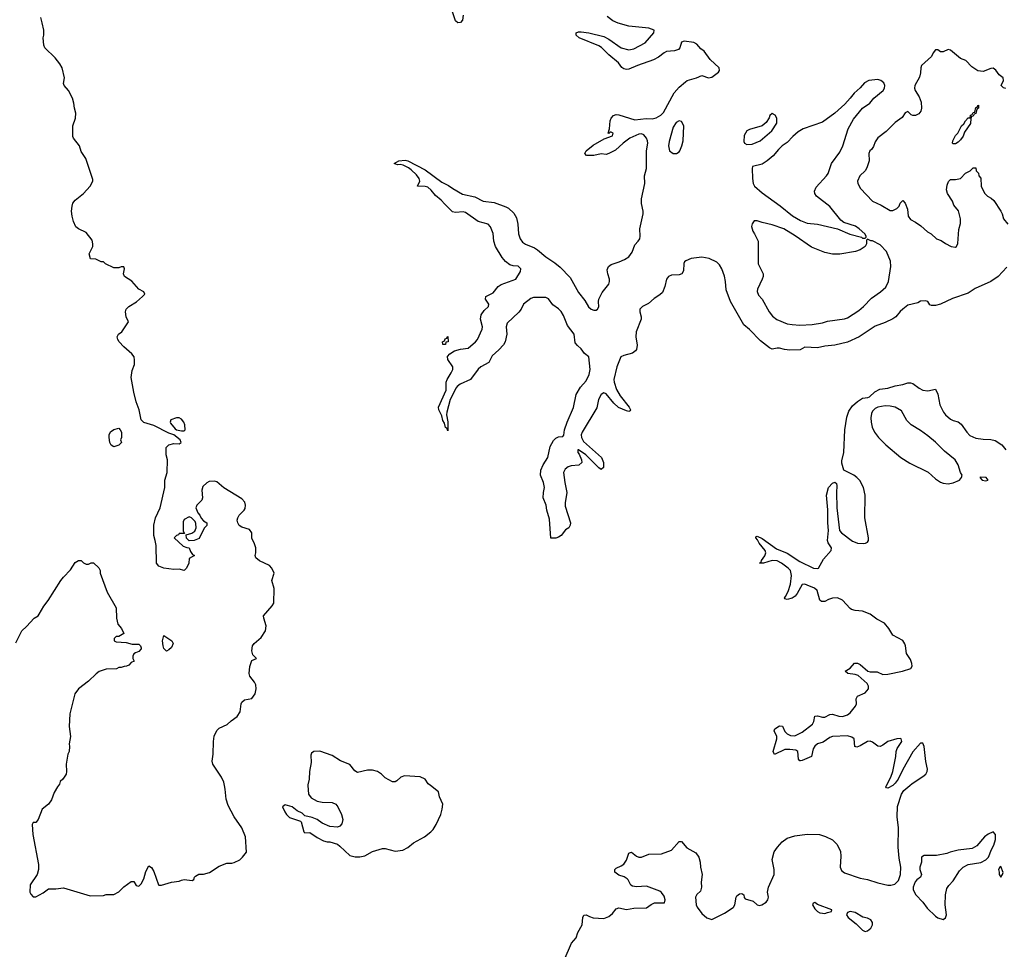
# Model space of a CAD drawing. Header units: inches. Extents: x 2473073 to 2657680, y 705365 to 849016.
# Tile 38 of 151: x 2574322 to 2582158, y 748696 to 756094. Entities that reach past the tile are written whole.
import ezdxf

# ---------------------------------------------------------------- set-up
doc = ezdxf.new("R2010")
doc.units = ezdxf.units.IN
doc.header["$MEASUREMENT"] = 0
for name, color, linetype in [('C5774', 7, 'Continuous'), ('C5775', 7, 'Continuous'), ('C5784', 7, 'Continuous'), ('C5785', 7, 'Continuous')]:
    doc.layers.add(name, color=color, linetype=linetype)

msp = doc.modelspace()

# ---------------------------------------------------------------- linework, layer by layer
at = {"layer": 'C5774', "color": 5}
for points, elevation in [([(2574630, 750000), (2574622, 749990), (2574596.9, 749943.1), (2574574.4, 749885.6), (2574551.3, 749850), (2574502, 749810), (2574470, 749728), (2574450, 749706), (2574430, 749706), (2574422, 749690), (2574426, 749610), (2574470.5, 749370), (2574473, 749330), (2574460.7, 749290), (2574404.7, 749210), (2574402, 749150), (2574410, 749134), (2574430, 749114), (2574450, 749114), (2574510, 749144.7), (2574550, 749178), (2574610, 749178), (2574670, 749184.7), (2574882, 749122), (2574990, 749124.7), (2575010, 749131.3), (2575070, 749132), (2575110, 749152), (2575150, 749192), (2575210, 749234.8), (2575230, 749236), (2575250, 749204.7), (2575270, 749198), (2575290, 749218), (2575310, 749258), (2575325.8, 749314.2), (2575350, 749361), (2575370, 749346.8), (2575390, 749316), (2575427.3, 749210), (2575430, 749206), (2575450, 749206), (2575528.9, 749231.1), (2575590, 749237.3), (2575610, 749247.3), (2575630, 749250.8), (2575695.3, 749244.7), (2575708.4, 749251.6), (2575714, 749270), (2575722, 749278), (2575747.2, 749292.8), (2575786, 749294), (2575832.7, 749307.3), (2575910, 749358), (2575970, 749381), (2576010, 749380.7), (2576030, 749386.8), (2576072.7, 749407.3), (2576095.3, 749430), (2576128, 749470), (2576119, 749590), (2576090, 749662), (2576029.3, 749750), (2575981, 749841), (2575965.1, 749890), (2575957.2, 749970), (2575951, 750000)], 40), ([(2576615.7, 750000), (2576620.7, 749930), (2576640.4, 749900.4), (2576690, 749874), (2576730, 749867.3), (2576810, 749864.9), (2576838.8, 749850), (2576854.8, 749830), (2576882.8, 749770), (2576893.4, 749730), (2576886.4, 749693.6), (2576870, 749675.3), (2576851, 749669), (2576790, 749674), (2576730, 749699.3), (2576690, 749729.2), (2576650, 749745.2), (2576590, 749758), (2576570, 749778), (2576530, 749799), (2576490, 749828.7), (2576434, 749846), (2576414, 749830), (2576431.3, 749790), (2576444.7, 749770), (2576470, 749746), (2576556.9, 749716.9), (2576562, 749710), (2576582, 749630), (2576590, 749622), (2576630, 749626), (2576690, 749586), (2576739.8, 749559.8), (2576770, 749551), (2576790.9, 749550.9), (2576850, 749531.3), (2576870, 749518), (2576950, 749442.8), (2576990.6, 749430.6), (2577030, 749430.6), (2577070, 749439.1), (2577130, 749474), (2577210, 749497.3), (2577230, 749497.3), (2577310, 749478), (2577370, 749485.5), (2577410, 749507.3), (2577455.6, 749544.4), (2577544, 749590), (2577593.2, 749630), (2577612.7, 749650), (2577637.2, 749690), (2577673.2, 749770), (2577684, 749810), (2577688.7, 749850), (2577664, 749910), (2577655.3, 749950), (2577591, 750000)], 40), ([(2578654.7, 748610), (2578714.2, 748745.8), (2578751.5, 748788.5), (2578765.1, 748830), (2578797.4, 748890), (2578804.5, 748950), (2578812.9, 748967.1), (2578830, 748970.5), (2578856.1, 748956.1), (2578887, 748947), (2578970, 748941.3), (2579010, 748957.2), (2579038.6, 748981.4), (2579070, 749018.7), (2579090, 749026), (2579150, 749013.4), (2579210, 749024.4), (2579310, 749024.9), (2579347, 749053), (2579374, 749066), (2579454.5, 749065.5), (2579459.5, 749090), (2579450, 749119), (2579430, 749149.2), (2579417.5, 749157.5), (2579310, 749198), (2579230, 749193.2), (2579198, 749198), (2579186.3, 749206.3), (2579164, 749250), (2579156.6, 749256.6), (2579131.7, 749271.7), (2579090, 749285.1), (2579057.2, 749310), (2579057.2, 749330), (2579070, 749342.8), (2579110, 749359.3), (2579130, 749373), (2579150, 749404.9), (2579170, 749461), (2579175.5, 749464.5), (2579190, 749467.7), (2579230, 749436.4), (2579250, 749428.5), (2579270, 749430.4), (2579330, 749453), (2579430, 749456.3), (2579510, 749484.9), (2579570, 749554.6), (2579590, 749554.3), (2579630, 749503.7), (2579702.5, 749462.5), (2579726.5, 749430), (2579738.7, 749390), (2579739.3, 749350), (2579753.4, 749290), (2579746, 749230), (2579748.9, 749190), (2579740.3, 749159.7), (2579710, 749131.1), (2579701.2, 749110), (2579705.7, 749050), (2579712.2, 749030), (2579750, 748980.7), (2579790, 748947.2), (2579830, 748933), (2579930, 748984.6), (2580000, 749028.5)], 20)]:
    msp.add_lwpolyline(points, dxfattribs=dict(at, elevation=elevation))
at = {"layer": 'C5775', "color": 5}
for points, elevation in [([(2577851.4, 756130), (2577845.7, 756090), (2577830, 756071.5), (2577810, 756069.7), (2577790, 756084.2), (2577764, 756164)], 20), ([(2575951, 750000), (2575945.6, 750025.6), (2575927, 750067), (2575859.3, 750170), (2575853.2, 750193.2), (2575860.9, 750250), (2575863.7, 750350), (2575870, 750392), (2575890, 750438), (2575910, 750454.8), (2575973.8, 750486.2), (2576004.8, 750515.2), (2576051.8, 750548.2), (2576075.5, 750584.5), (2576084, 750650), (2576090, 750662), (2576110, 750682), (2576170, 750691), (2576195.1, 750730), (2576202.7, 750770), (2576200.2, 750800.2), (2576190, 750822), (2576154, 750870), (2576149.3, 750890), (2576154.8, 750945.2), (2576170, 750994), (2576206, 751010), (2576178, 751038), (2576169.3, 751070), (2576174, 751110), (2576188, 751130), (2576242.9, 751177.1), (2576277.2, 751230), (2576283.7, 751270), (2576263.7, 751330), (2576262.7, 751350), (2576331.5, 751428.5), (2576343.7, 751450), (2576346.3, 751566.3), (2576329.2, 751630), (2576346.6, 751690), (2576329.4, 751730), (2576310, 751749.4), (2576230, 751786.6), (2576202, 751810), (2576195.3, 751830), (2576202, 751850), (2576202, 751890), (2576188.7, 751930), (2576170, 751966), (2576169, 752010), (2576150, 752038), (2576090, 752055.3), (2576069.3, 752069.3), (2576059, 752090), (2576054, 752110), (2576057.2, 752130), (2576069.3, 752150), (2576109.3, 752190), (2576115.3, 752204.7), (2576119.3, 752230), (2576114.8, 752254.8), (2576090, 752281.2), (2575947.8, 752367.8), (2575890, 752415.3), (2575870, 752422), (2575830, 752418), (2575810, 752408), (2575780.7, 752379.3), (2575771, 752350), (2575778, 752290), (2575770.9, 752269.1), (2575731.3, 752230), (2575724.7, 752210), (2575741, 752170), (2575756, 752150), (2575766, 752126), (2575785.4, 752105.4), (2575812, 752090), (2575811.3, 752068.7), (2575790, 752046), (2575750, 751966), (2575711.1, 751948.9), (2575670, 751946), (2575648.4, 751968.4), (2575646, 751994), (2575693.2, 752006.8), (2575715.5, 752024.5), (2575725.2, 752050), (2575724.7, 752084.7), (2575719.3, 752099.3), (2575690, 752128.7), (2575670, 752138), (2575630, 752115.3), (2575623, 752097), (2575623.6, 752023.6), (2575634, 752006), (2575590, 752006), (2575584.7, 751995.3), (2575570, 751988), (2575552, 751970), (2575623.6, 751903.6), (2575652.7, 751892.7), (2575670, 751892), (2575682, 751862), (2575698, 751838), (2575712, 751830), (2575670, 751806), (2575666.8, 751770), (2575650, 751728.7), (2575630, 751709.2), (2575590, 751721.2), (2575550, 751719.3), (2575470, 751729.2), (2575430, 751744), (2575410, 751768), (2575407, 751910), (2575401.2, 751950), (2575388.3, 751990), (2575389.6, 752070.4), (2575402.7, 752130), (2575439.3, 752210), (2575476, 752370), (2575478, 752430), (2575496, 752490), (2575499.3, 752590), (2575488.4, 752631.6), (2575488.7, 752690), (2575510, 752711), (2575550, 752721), (2575590, 752718), (2575608, 752730), (2575598, 752750), (2575549.4, 752789.4), (2575510, 752803.7), (2575390, 752863.6), (2575310, 752887.2), (2575289.9, 752909.9), (2575272.2, 752990), (2575250, 753052.7), (2575229.8, 753130), (2575210, 753246), (2575217.5, 753302.5), (2575234.5, 753350), (2575236.6, 753383.4), (2575231.8, 753410), (2575214.9, 753434.9), (2575149.6, 753489.6), (2575114, 753530), (2575102.7, 753550), (2575099, 753570), (2575108.7, 753590), (2575134, 753610), (2575188, 753690), (2575169, 753730), (2575164, 753770), (2575169.2, 753790), (2575189.6, 753810.4), (2575252.4, 753847.6), (2575299, 753890), (2575318, 753910), (2575308.9, 753928.9), (2575270, 753949.2), (2575213.4, 754013.4), (2575157, 754050), (2575149, 754070), (2575155.3, 754110), (2575150, 754126), (2575130, 754128), (2575110, 754118), (2575070, 754118), (2575006, 754150), (2574990, 754166), (2574970, 754166), (2574927.3, 754187.3), (2574886, 754190), (2574875.3, 754230), (2574904, 754290), (2574905.2, 754310), (2574898, 754338), (2574850, 754399), (2574790, 754429.2), (2574770, 754444), (2574750, 754488), (2574739.3, 754530), (2574735.1, 754570), (2574738.4, 754610), (2574746.2, 754633.8), (2574763.3, 754656.7), (2574830, 754711.3), (2574884, 754770), (2574904, 754810), (2574903.1, 754823.1), (2574848.7, 754990), (2574810, 755046), (2574799, 755090), (2574749.6, 755149.6), (2574744.8, 755164.8), (2574744, 755250), (2574765.2, 755310), (2574769, 755350), (2574757.2, 755390), (2574754, 755430), (2574741.2, 755470), (2574709.3, 755529.3), (2574675.3, 755570), (2574670, 755586), (2574679, 755630), (2574659, 755710), (2574642, 755742), (2574604, 755790), (2574521.2, 755870), (2574513.2, 755890), (2574509.2, 755950), (2574514, 755970), (2574514, 756010), (2574501.2, 756070), (2574489, 756110)], 40), ([(2580000, 753813.7), (2579979.2, 753850), (2579944.7, 753944.7), (2579939.7, 754010), (2579930, 754054), (2579909.3, 754110), (2579890, 754144), (2579870, 754164), (2579810, 754194), (2579750, 754202.7), (2579666.2, 754193.8), (2579624.1, 754175.9), (2579613, 754167), (2579606.6, 754153.4), (2579603.7, 754096.3), (2579590.6, 754070), (2579570, 754062), (2579510, 754059.8), (2579485.5, 754050), (2579468.2, 754030), (2579456.8, 753970), (2579436.5, 753923.5), (2579417.1, 753902.9), (2579370, 753875.7), (2579325.2, 753834.8), (2579278.5, 753810), (2579258, 753790), (2579257, 753770), (2579267.1, 753730), (2579267.2, 753710), (2579228.4, 753610), (2579226.7, 753570), (2579235.1, 753504.9), (2579229.6, 753470.4), (2579222.7, 753457.3), (2579199.6, 753440.4), (2579130, 753421.4), (2579105.3, 753410), (2579073, 753330), (2579049.2, 753230.8), (2579051.9, 753208.1), (2579070.8, 753150), (2579101, 753101), (2579172.8, 753010), (2579182.4, 752990), (2579179.5, 752980.5), (2579170, 752974.5), (2579150, 752980.4), (2579088.1, 753008.1), (2579050, 753042), (2578990, 753115), (2578970, 753123.7), (2578948.9, 753110), (2578927.5, 753070), (2578913.9, 753006.1), (2578797.2, 752810), (2578790.6, 752790), (2578792.3, 752770), (2578810, 752738.2), (2578951.5, 752610), (2578967.4, 752570), (2578967.3, 752530), (2578950, 752515.1), (2578930, 752527.3), (2578828.7, 752630), (2578770, 752671.8), (2578764, 752670), (2578764.3, 752650), (2578775.3, 752635.3), (2578792.7, 752590), (2578794.7, 752570), (2578770.9, 752549.1), (2578710, 752542.2), (2578685.6, 752534.4), (2578663, 752517), (2578650.1, 752490), (2578659.8, 752410), (2578677.3, 752330), (2578662.2, 752250), (2578662, 752222), (2578706, 752090), (2578702.4, 752070), (2578692, 752050), (2578665.1, 752034.9), (2578630, 751989.2), (2578610, 751975.3), (2578590, 751968.7), (2578550, 751968.7), (2578537.7, 752117.7), (2578516.3, 752190), (2578511.2, 752231.2), (2578486.8, 752290), (2578489.3, 752330), (2578499.2, 752370), (2578491.2, 752410), (2578466.4, 752470), (2578468.2, 752508.2), (2578487.4, 752552.6), (2578524.8, 752610), (2578543.5, 752696.5), (2578570, 752745.4), (2578590, 752764.8), (2578610, 752773.7), (2578643.6, 752776.4), (2578653.7, 752786.3), (2578658.7, 752830), (2578678.3, 752890), (2578730, 753008.5), (2578749.3, 753110.7), (2578785.6, 753170), (2578830, 753220.1), (2578854.1, 753270), (2578861.7, 753310), (2578852.2, 753410), (2578816.1, 753436.1), (2578790, 753474.5), (2578760.1, 753500.1), (2578742.9, 753522.9), (2578735, 753590), (2578680.4, 753660.4), (2578650, 753738.7), (2578630, 753772.5), (2578610, 753792.2), (2578564.5, 753824.5), (2578530, 753872.2), (2578510, 753883.4), (2578410, 753881.8), (2578390, 753874.1), (2578331.1, 753830), (2578312.4, 753790), (2578294.9, 753765.1), (2578202.5, 753677.5), (2578194.3, 753650), (2578197.9, 753590), (2578186.2, 753530), (2578172.5, 753507.5), (2578134.5, 753465.5), (2578081.9, 753418.1), (2578054.6, 753365.4), (2577991.7, 753330), (2577970, 753312.4), (2577910, 753230.8), (2577827.4, 753192.6), (2577804.4, 753175.6), (2577796.4, 753163.6), (2577747.5, 753072.5), (2577720.9, 752970), (2577719.5, 752950), (2577730, 752894), (2577730, 752822), (2577722, 752842), (2577710, 752849), (2577702, 752882), (2577690, 752905.2), (2577682.5, 752942.5), (2577656.4, 752990), (2577653.7, 753010), (2577715, 753145), (2577716.2, 753210), (2577723.1, 753230), (2577757.1, 753282.9), (2577769.1, 753310), (2577768.4, 753330), (2577728, 753390), (2577727.2, 753412.8), (2577744.3, 753435.7), (2577782.8, 753457.2), (2577830, 753470.9), (2577890, 753478.6), (2577950.6, 753529.4), (2577964.6, 753550), (2578001.4, 753630), (2578004.7, 753650), (2577988.1, 753710), (2577994.7, 753745.3), (2578019.6, 753780.4), (2578052.2, 753810), (2578054.8, 753830), (2578029.6, 753870), (2578031.8, 753890), (2578090, 753920.6), (2578129.9, 753970.1), (2578152.7, 753987.3), (2578269.8, 754030), (2578308.4, 754090), (2578311, 754110), (2578290, 754132.7), (2578250, 754134.7), (2578222.9, 754142.9), (2578188.5, 754168.5), (2578160.8, 754200.8), (2578107.9, 754290), (2578096.4, 754330), (2578090, 754393.2), (2578070, 754446), (2578050, 754466), (2577970, 754488.9), (2577870, 754558.4), (2577850, 754563.8), (2577790, 754558.7), (2577765.4, 754565.4), (2577704.4, 754624.4), (2577677.1, 754657.1), (2577630, 754693.3), (2577597.1, 754737.1), (2577570, 754759.7), (2577550, 754766.9), (2577488.7, 754770), (2577506, 754810), (2577500.7, 754830), (2577478.7, 754858.7), (2577438, 754898), (2577415.9, 754915.9), (2577374.7, 754934.7), (2577350, 754940.7), (2577330, 754939.5), (2577302, 754950), (2577338, 754970), (2577390, 754975.3), (2577410, 754970.3), (2577550, 754899.6), (2577680.3, 754800.3), (2577735, 754775), (2577769.5, 754749.5), (2577846, 754706), (2577943.4, 754683.4), (2578010.8, 754650), (2578099, 754639), (2578190, 754605.3), (2578212.6, 754592.6), (2578254.8, 754554.8), (2578276, 754516), (2578287.3, 754467.3), (2578292.2, 754390), (2578305.7, 754350), (2578323.3, 754323.3), (2578346.2, 754306.2), (2578417.9, 754277.9), (2578442.9, 754262.9), (2578510, 754205.3), (2578579.6, 754159.6), (2578623.3, 754123.3), (2578701.6, 754041.6), (2578770, 753923.2), (2578819, 753859), (2578850, 753807.8), (2578870, 753788.9), (2578890, 753781.9), (2578910, 753783.3), (2578921.4, 753790), (2578931.2, 753808.8), (2578927.4, 753850), (2578930.8, 753870), (2578958, 753922), (2579009.7, 753990), (2579015.4, 754010), (2579016.9, 754030), (2579002, 754070), (2578996.6, 754103.4), (2579007, 754130), (2579030, 754145.3), (2579094, 754166), (2579135.2, 754184.8), (2579170, 754206.7), (2579195.5, 754244.5), (2579217.4, 754302.6), (2579244.2, 754330), (2579256.4, 754350), (2579260.9, 754370), (2579257.3, 754430), (2579284.5, 754550), (2579284.5, 754570), (2579270.7, 754630), (2579270.8, 754669.2), (2579298, 754790), (2579295.1, 754850), (2579309.7, 754910.3), (2579310.7, 755050), (2579319.8, 755110), (2579317.7, 755130), (2579309.8, 755150), (2579290, 755177.4), (2579270, 755184.6), (2579250, 755183.2), (2579177.6, 755150), (2579124.4, 755110), (2579064.4, 755055.6), (2579010, 755028.7), (2578990, 755022), (2578950, 755025.2), (2578890, 755012), (2578834, 755014), (2578819, 755030), (2578829.2, 755050), (2578886, 755094), (2578974.2, 755145.8), (2579039, 755170), (2579046, 755190), (2579030, 755198), (2579022, 755198), (2579011.6, 755188.4), (2579006, 755190), (2579015.3, 755224.7), (2579022, 755290), (2579029, 755311), (2579049, 755331), (2579070, 755338), (2579090, 755336), (2579216.8, 755296.8), (2579306.9, 755306.9), (2579354.5, 755305.5), (2579386.3, 755313.7), (2579425.6, 755334.4), (2579445.6, 755354.4), (2579530, 755511.3), (2579570, 755558), (2579620.1, 755599.9), (2579634, 755610), (2579707.9, 755632.1), (2579750, 755650.6), (2579804.7, 755630), (2579830, 755635.3), (2579884.4, 755675.6), (2579892.5, 755690), (2579888.1, 755710), (2579817.5, 755777.5), (2579770, 755842.8), (2579742.2, 755862.2), (2579710, 755897.7), (2579688.2, 755911.8), (2579610, 755922), (2579590, 755913.7), (2579576, 755870), (2579564.3, 755855.7), (2579533.1, 755846.9), (2579470, 755839.9), (2579450, 755830.4), (2579405.2, 755794.8), (2579365.6, 755774.4), (2579238.3, 755730), (2579170, 755700.7), (2579150, 755696.9), (2579130, 755701.6), (2579114.3, 755714.3), (2579086.3, 755750), (2579010, 755814.4), (2578952.2, 755872.2), (2578930, 755885.2), (2578773.6, 755950), (2578749.7, 755970), (2578751.8, 755990), (2578770, 755997.8), (2578790, 755998.2), (2578852.1, 755987.9), (2578970, 755958.9), (2579010, 755939.5), (2579109.2, 755870), (2579170, 755854.3), (2579210, 755862.5), (2579298.7, 755910), (2579368.5, 755990), (2579370.6, 756010.6), (2579330, 756026), (2579170, 756042), (2579086, 756066), (2579043.5, 756083.5), (2578998.4, 756118.4)], 20), ([(2574290, 751134), (2574338, 751230), (2574376.5, 751263.5), (2574438, 751330), (2574469.1, 751350.9), (2574478, 751362), (2574514.6, 751425.4), (2574549.3, 751470.7), (2574650, 751631.3), (2574670, 751658), (2574725.6, 751714.4), (2574764.8, 751775.2), (2574790, 751791.3), (2574810, 751791.3), (2574830, 751772), (2574850, 751762), (2574870, 751762), (2574890, 751772), (2574910, 751772), (2574951.1, 751731.1), (2574962, 751710), (2574962, 751690), (2575016.9, 751536.9), (2575090, 751414), (2575091.6, 751331.6), (2575103.6, 751283.6), (2575131.3, 751250), (2575152, 751210), (2575110, 751186), (2575090, 751186), (2575074, 751170), (2575074, 751150), (2575090, 751142), (2575170, 751138), (2575216.4, 751123.6), (2575270, 751124.7), (2575284.7, 751110), (2575290, 751094), (2575290, 751088), (2575270, 751066), (2575243.6, 751056.4), (2575230, 751046), (2575222, 751030), (2575222, 751010), (2575232, 750990), (2575210, 750978), (2575190, 750958), (2575171.6, 750948.4), (2575152.7, 750947.3), (2575130, 750938), (2575110, 750938), (2575091.1, 750928.9), (2575010, 750924), (2574953.7, 750906.3), (2574930, 750889), (2574870, 750829.2), (2574790.5, 750769.5), (2574761, 750730), (2574720.7, 750570), (2574714.8, 750470), (2574726, 750390), (2574716, 750330), (2574718.8, 750310), (2574714.8, 750270), (2574706, 750250), (2574691, 750170), (2574694.8, 750110), (2574690.8, 750090), (2574664.7, 750050), (2574644.7, 750030), (2574638, 750010), (2574630, 750000)], 40), ([(2577591, 750000), (2577573.6, 750013.6), (2577548.7, 750050), (2577510, 750069.3), (2577384.9, 750075.1), (2577355.2, 750064.8), (2577324.5, 750035.5), (2577310, 750029), (2577290, 750029), (2577230, 750059.3), (2577201.2, 750090), (2577170, 750111.6), (2577130, 750120.7), (2577090, 750122), (2577010, 750104), (2576990, 750115.3), (2576950, 750166), (2576874.7, 750194.7), (2576810, 750238), (2576710, 750272.3), (2576662, 750270), (2576644, 750256), (2576639.8, 750240.2), (2576642, 750182), (2576627.7, 750110), (2576626.8, 750050), (2576615.3, 750004.7), (2576615.7, 750000)], 40)]:
    msp.add_lwpolyline(points, dxfattribs=dict(at, elevation=elevation))
for points, elevation in [([(2579570, 755289), (2579545.2, 755274.8), (2579521.6, 755238.4), (2579490, 755124), (2579485, 755090), (2579492.4, 755050), (2579522.8, 755030), (2579550, 755028.7), (2579570, 755041.6), (2579575.1, 755050), (2579591.8, 755090), (2579600.9, 755130), (2579606.6, 755250), (2579590, 755284)], 20), ([(2577710, 753509.6), (2577688.7, 753510), (2577686, 753530), (2577702, 753538), (2577707.3, 753552.7), (2577722, 753558), (2577730, 753572), (2577731.3, 753530), (2577712.7, 753527.3)], 20), ([(2575590, 752926.6), (2575570, 752926.6), (2575526, 752910), (2575520.7, 752890), (2575523.4, 752883.4), (2575558.5, 752838.5), (2575570, 752830.8), (2575610, 752821), (2575630, 752822), (2575638, 752830), (2575637.2, 752870), (2575629.2, 752890), (2575610, 752915.1)], 40), ([(2575070, 752695.3), (2575050, 752708), (2575039, 752730), (2575034, 752770), (2575034, 752790), (2575045.6, 752814.4), (2575070, 752831.3), (2575110, 752842), (2575122, 752830), (2575131.3, 752810), (2575132, 752770), (2575124.7, 752750), (2575132, 752730), (2575110, 752709)], 40), ([(2575490, 751068.7), (2575470, 751088.7), (2575463, 751110), (2575459.6, 751150), (2575470, 751192), (2575532, 751150), (2575544.7, 751130), (2575530, 751098), (2575510, 751078)], 40)]:
    msp.add_lwpolyline(points, close=True, dxfattribs=dict(at, elevation=elevation))
at = {"layer": 'C5784', "color": 5, "elevation": 20}
for points in [[(2580000, 749028.5), (2580002.4, 749030), (2580013.7, 749050), (2580023, 749110), (2580030, 749122), (2580050, 749138.4), (2580070, 749140.5), (2580084, 749130), (2580088.3, 749108.3), (2580096.3, 749096.3), (2580158.5, 749078.5), (2580190, 749048.5), (2580210, 749043.7), (2580228.5, 749048.5), (2580263.7, 749070), (2580277, 749090), (2580281.2, 749110), (2580272.7, 749150), (2580280.5, 749190), (2580327.1, 749290), (2580325.1, 749330), (2580309.8, 749410), (2580327.6, 749472.4), (2580351.6, 749510), (2580390, 749550.3), (2580430, 749579.6), (2580490, 749598.3), (2580590, 749613.2), (2580688.3, 749608.3), (2580734.1, 749594.1), (2580790, 749566.4), (2580828.2, 749530), (2580853, 749473), (2580856.2, 749436.2), (2580850.5, 749350), (2580863.1, 749323.1), (2580884.9, 749304.9), (2581010, 749263), (2581070, 749252), (2581150, 749223.7), (2581230, 749207.2), (2581254, 749206), (2581286.9, 749213.1), (2581316, 749244), (2581331.3, 749290), (2581334.7, 749350), (2581321.8, 749421.8), (2581314, 749510), (2581316.3, 749663.7), (2581304, 749750), (2581306.6, 749833.4), (2581339.6, 749930), (2581359.2, 749960.8), (2581405.3, 750000)], [(2581271.2, 750000), (2581270, 749998.8), (2581230, 749977.7), (2581220.6, 749980.6), (2581214.7, 749990), (2581220, 750000)]]:
    msp.add_lwpolyline(points, dxfattribs=at)
for points in [[(2582070, 749629.5), (2582030, 749611.6), (2581999.6, 749590), (2581939.6, 749520.4), (2581902.3, 749497.7), (2581790, 749486), (2581726.8, 749470), (2581701.7, 749458.3), (2581617.4, 749442.6), (2581518.8, 749441.2), (2581498, 749430), (2581498, 749390), (2581484.7, 749350), (2581484.7, 749330), (2581498, 749290), (2581491.3, 749270), (2581462, 749250), (2581447.1, 749232.9), (2581431.3, 749190), (2581431.3, 749170), (2581454.8, 749130), (2581510.4, 749070.4), (2581543.7, 749023.7), (2581610, 748959.1), (2581630, 748945.5), (2581670, 748933.4), (2581690, 748945.5), (2581697.4, 748970), (2581688.2, 749050), (2581689.6, 749130.4), (2581700.7, 749179.3), (2581715.5, 749204.5), (2581750, 749241), (2581800.5, 749319.5), (2581829.5, 749350.5), (2581870, 749370.8), (2581970, 749386.7), (2582011.2, 749408.8), (2582031.4, 749428.6), (2582056.2, 749490), (2582075.8, 749524.2), (2582088.2, 749570), (2582087.3, 749610)], [(2582130, 749354), (2582122, 749350), (2582112, 749330), (2582118, 749310), (2582116, 749290), (2582130, 749271.3), (2582144, 749290), (2582148, 749308)], [(2580650, 749068.7), (2580638, 749062), (2580631.3, 749050), (2580650, 749017.3), (2580670, 748995.5), (2580690, 748985.3), (2580710, 748982.4), (2580730, 748982), (2580750, 748987.7), (2580782, 748998), (2580786, 749010), (2580671.9, 749051.9)], [(2580930, 748996), (2580910, 748988), (2580901, 748970), (2580916, 748950), (2580979.9, 748899.9), (2581030, 748847.3), (2581050, 748838), (2581070, 748842), (2581094.6, 748865.4), (2581108, 748890), (2581108.7, 748910), (2581095.3, 748930), (2581070, 748942.7), (2581032.7, 748952.7), (2580970, 748989.2)]]:
    msp.add_lwpolyline(points, close=True, dxfattribs=at)
at = {"layer": 'C5785', "color": 5, "elevation": 20}
for points in [[(2582170, 755546.6), (2582151.9, 755551.9), (2582134, 755570), (2582151.1, 755608.9), (2582149.3, 755630), (2582115.8, 755655.8), (2582090, 755692), (2582070, 755707.3), (2582050, 755705.6), (2581990, 755681.7), (2581947.6, 755687.6), (2581899.7, 755719.7), (2581852.7, 755770), (2581810, 755785.1), (2581730, 755850.6), (2581710, 755856.2), (2581670, 755837.7), (2581650, 755839.1), (2581630, 755853.1), (2581610, 755855), (2581591.7, 755830), (2581579.4, 755800.6), (2581499.1, 755730), (2581492.6, 755710), (2581491.1, 755670), (2581483.7, 755636.3), (2581446, 755570), (2581443.6, 755550), (2581447.3, 755530), (2581480.4, 755480.4), (2581496.3, 755436.3), (2581499.4, 755390), (2581494, 755366), (2581476.6, 755343.4), (2581450, 755332.2), (2581430, 755331.7), (2581417.3, 755337.3), (2581390, 755363), (2581370, 755353), (2581344.3, 755315.7), (2581290, 755275.2), (2581216.4, 755203.6), (2581150, 755153.5), (2581130, 755121.1), (2581116.1, 755083.9), (2581100.5, 755059.5), (2581088.6, 755050), (2581079.1, 755030), (2581082.4, 754970), (2581064.7, 754915.3), (2581049.4, 754890.6), (2581007, 754850), (2580990.6, 754810), (2580993, 754790), (2581013, 754750), (2581107.7, 754650), (2581179, 754619), (2581250, 754574), (2581270, 754574), (2581302, 754590), (2581322, 754610), (2581330, 754634), (2581350, 754654), (2581370, 754634), (2581387.1, 754587.1), (2581394, 754530), (2581410, 754502.8), (2581450, 754482.8), (2581492.8, 754452.8), (2581546, 754406), (2581576, 754390), (2581618, 754350), (2581655.9, 754335.9), (2581690, 754312), (2581734, 754290), (2581770, 754284.7), (2581778, 754290), (2581788.4, 754311.6), (2581797.2, 754422.8), (2581809.3, 754470.7), (2581809.2, 754510), (2581792.1, 754572.1), (2581757.2, 754617.2), (2581746, 754650), (2581706.6, 754710), (2581698.6, 754738.6), (2581702.5, 754777.5), (2581712.9, 754807.1), (2581730, 754821), (2581770, 754822.8), (2581808.9, 754831.1), (2581850, 754872), (2581886, 754890), (2581910, 754914), (2581930, 754914), (2581934, 754890), (2581951.6, 754871.6), (2581954, 754850), (2581971.6, 754831.6), (2581974, 754770), (2581991.3, 754730), (2582002.8, 754710), (2582022.8, 754690), (2582054, 754674), (2582074.6, 754654.6), (2582130.4, 754570), (2582140.3, 754550), (2582150.5, 754510), (2582187.2, 754467.2)], [(2582176.7, 754123.3), (2582108, 754050), (2582050.5, 754010), (2581926.4, 753953.6), (2581870, 753918.5), (2581745.5, 753874.5), (2581650, 753829.6), (2581610, 753819.6), (2581578.6, 753818.6), (2581564.1, 753824.1), (2581548, 753850), (2581530, 753857.2), (2581490, 753852.7), (2581470, 753841.2), (2581390, 753820.7), (2581349, 753791), (2581327.9, 753772.1), (2581294.4, 753730), (2581270, 753714.3), (2581210, 753684.7), (2581130, 753655.1), (2581002, 753570), (2580910, 753526.9), (2580810, 753503.6), (2580730, 753496.9), (2580670, 753482.7), (2580570, 753487), (2580533, 753467), (2580450, 753465.1), (2580408.5, 753468.5), (2580370, 753478.7), (2580350, 753479.6), (2580310, 753471.6), (2580290, 753481.6), (2580218.5, 753538.5), (2580130, 753627.8), (2580085.3, 753665.3), (2580000, 753813.7)], [(2581220, 750000), (2581255, 750065), (2581270.3, 750109.7), (2581293.7, 750230), (2581296.1, 750270), (2581305.1, 750294.9), (2581341, 750350), (2581338.3, 750370), (2581332.8, 750372.8), (2581301.6, 750370), (2581230.3, 750350), (2581190, 750319.9), (2581170, 750311.1), (2581150, 750312.7), (2581110, 750345.5), (2581090, 750351.2), (2581070, 750349.4), (2581010, 750314.2), (2580985.3, 750305.3), (2580968.7, 750308.7), (2580963.9, 750370), (2580945.1, 750385.1), (2580910, 750393.7), (2580790.1, 750389.9), (2580770, 750382.7), (2580715.3, 750344.7), (2580670, 750329.9), (2580650, 750312.7), (2580637.2, 750290), (2580623.2, 750230), (2580550, 750197.3), (2580534.9, 750194.9), (2580530, 750194.7), (2580520.2, 750210), (2580515.3, 750270), (2580499.5, 750279.5), (2580450, 750287), (2580410, 750285.4), (2580330, 750247.4), (2580318.9, 750270), (2580348.7, 750370), (2580346.9, 750390), (2580325.8, 750434.2), (2580332.2, 750450), (2580370, 750473.4), (2580392.3, 750472.3), (2580411.9, 750430), (2580430, 750409.3), (2580456.7, 750396.7), (2580490, 750395.9), (2580550, 750422.6), (2580631.2, 750488.8), (2580641.3, 750510), (2580650, 750551.1), (2580670, 750555), (2580710, 750542.4), (2580730, 750543.2), (2580770, 750564.7), (2580790, 750566.4), (2580841.3, 750550), (2580870, 750548.2), (2580910, 750561.4), (2580930, 750577.1), (2580973.7, 750630), (2580981.7, 750650), (2580978, 750690), (2580988.6, 750710), (2581050, 750735.8), (2581076.4, 750770), (2581077.7, 750790), (2581066.4, 750810), (2580993.9, 750873.9), (2580970, 750882.5), (2580911.8, 750890), (2580891.8, 750910), (2580930, 750932.7), (2580966.9, 750973.1), (2580990, 750973.4), (2581010, 750962.6), (2581071.5, 750910), (2581090, 750904.1), (2581144.9, 750904.9), (2581190, 750884.1), (2581230, 750886.1), (2581347.6, 750910), (2581413.5, 750930), (2581425.3, 750950), (2581422, 750970), (2581410, 751002.7), (2581379.6, 751050), (2581372.6, 751110), (2581366.5, 751126.5), (2581350, 751152.8), (2581270, 751194.7), (2581239, 751250), (2581204.8, 751290), (2581144.3, 751324.3), (2581090, 751362.5), (2581030, 751386.2), (2580970, 751393.3), (2580941.3, 751401.3), (2580930, 751407.6), (2580870, 751474), (2580830, 751493.7), (2580790, 751491.3), (2580759.6, 751480.4), (2580730, 751462.9), (2580703.5, 751463.5), (2580690, 751474), (2580669.6, 751550), (2580646.6, 751570), (2580590, 751593.6), (2580570, 751601), (2580550, 751598.9), (2580510, 751528.3), (2580493, 751507), (2580470.1, 751489.9), (2580430, 751478.3), (2580410, 751485.2), (2580407.3, 751490), (2580417.8, 751502.2), (2580437.4, 751542.6), (2580457.5, 751602.5), (2580463.6, 751670), (2580456.1, 751710), (2580437.7, 751730), (2580383.5, 751770), (2580350, 751787.1), (2580310, 751789), (2580242, 751770), (2580209, 751770), (2580223.1, 751776.9), (2580224.5, 751790), (2580253.3, 751826.7), (2580258.9, 751850), (2580254.3, 751870), (2580207.2, 751927.2), (2580193.8, 751953.8), (2580179.3, 751970), (2580180.9, 751979.1), (2580190, 751982.8), (2580230, 751964.2), (2580344, 751884), (2580430, 751848.1), (2580530, 751781.3), (2580640.5, 751730), (2580670, 751725.4), (2580679.6, 751730), (2580718.2, 751801.8), (2580781.1, 751870), (2580782, 751890), (2580756.8, 751930), (2580749.8, 751950), (2580759.8, 752030), (2580752.9, 752090), (2580752.6, 752192.6), (2580743.6, 752310), (2580759, 752370), (2580790, 752404.7), (2580810, 752414), (2580822, 752402), (2580825.4, 752385.4), (2580822, 752330), (2580825.7, 752210), (2580847, 752030), (2580863.1, 752010), (2580950, 751944.2), (2580970, 751934.9), (2580990, 751929), (2581033.9, 751926.1), (2581052.7, 751927.3), (2581070, 751936), (2581078, 751950), (2581077, 751970), (2581047, 752130), (2581049.4, 752310), (2581038, 752370), (2581007.2, 752427.2), (2580985.2, 752450), (2580959, 752470), (2580882, 752510), (2580863.9, 752563.9), (2580863.6, 752583.6), (2580879.7, 752650), (2580889.8, 752830), (2580903.7, 752930), (2580921.1, 752978.9), (2580950, 753019.5), (2580990, 753056.4), (2581030, 753080.7), (2581072.7, 753087.3), (2581086.3, 753093.7), (2581127.7, 753132.3), (2581166.2, 753153.8), (2581230, 753161.3), (2581290, 753180.3), (2581349.7, 753190.3), (2581390, 753204.4), (2581410, 753204.9), (2581430, 753198.4), (2581480.5, 753160.5), (2581510, 753146.4), (2581550, 753140.7), (2581610, 753154), (2581630, 753114), (2581645.5, 753030), (2581674.9, 752970), (2581690.5, 752950), (2581730, 752915.8), (2581750, 752904.9), (2581790, 752892.9), (2581815.1, 752875.1), (2581858.7, 752810), (2581884.3, 752784.3), (2581930, 752763.6), (2581990, 752754.7), (2582050, 752752.8), (2582084.1, 752744.1), (2582138, 752710), (2582170, 752670.8)], [(2581405.3, 750000), (2581424.1, 750015.9), (2581510.5, 750070), (2581534.2, 750090), (2581544.8, 750110), (2581546.3, 750130), (2581533.9, 750190), (2581519.3, 750310), (2581510, 750337.2), (2581490, 750337.5), (2581430, 750268.3), (2581350, 750127.1), (2581312.7, 750050), (2581290, 750017.8), (2581271.2, 750000)]]:
    msp.add_lwpolyline(points, dxfattribs=at)
for points in [[(2581150, 755618.6), (2581079.1, 755610), (2581044.4, 755590), (2581010, 755551.8), (2580962, 755510), (2580931.9, 755468.1), (2580890, 755422.7), (2580810, 755349.5), (2580710, 755278), (2580555.9, 755224.1), (2580518, 755202), (2580475.3, 755164.7), (2580430, 755115.3), (2580390.7, 755089.3), (2580359.8, 755060.2), (2580318, 755010), (2580270.5, 754969.5), (2580230, 754945.2), (2580154, 754926), (2580151.6, 754908.4), (2580153.4, 754830), (2580160.5, 754790), (2580170.7, 754770), (2580230, 754717.1), (2580373.3, 754613.3), (2580471.8, 754531.8), (2580536.5, 754496.5), (2580590, 754474.9), (2580670, 754465.5), (2580830.5, 754430.5), (2580927.5, 754387.5), (2581022, 754362), (2581030, 754354), (2581050, 754354), (2581058, 754362), (2581058, 754370), (2581048, 754390), (2581002, 754430), (2580974, 754450), (2580880.6, 754480.6), (2580857.2, 754497.2), (2580768.1, 754608.1), (2580662.7, 754690), (2580649.4, 754710), (2580646, 754730), (2580660.1, 754759.9), (2580743.8, 754850), (2580755.7, 754870), (2580782, 754950), (2580850, 755038.9), (2580873.4, 755090), (2580914.9, 755225.1), (2580958.2, 755301.8), (2581030, 755390.7), (2581088.7, 755430), (2581119, 755470), (2581194.5, 755530), (2581204.7, 755550), (2581206.6, 755570), (2581198.9, 755590), (2581176.4, 755610)], [(2581750, 755106), (2581746, 755110), (2581748, 755130), (2581769.1, 755170.9), (2581788, 755190), (2581818, 755250), (2581834.6, 755265.4), (2581848, 755290), (2581870, 755312), (2581886, 755314), (2581890, 755334), (2581902, 755338), (2581910, 755354), (2581922, 755358), (2581930, 755394), (2581942, 755398), (2581946, 755410), (2581952.7, 755412.7), (2581952, 755390), (2581938, 755382), (2581930, 755346), (2581918, 755342), (2581910, 755326), (2581898, 755322), (2581892.7, 755307.3), (2581890, 755268), (2581841, 755199), (2581830, 755168), (2581810, 755138), (2581790, 755118), (2581770, 755106)], [(2580310, 755348), (2580292, 755330), (2580286.8, 755313.2), (2580263.5, 755276.5), (2580230.7, 755249.3), (2580130, 755219.3), (2580110, 755209), (2580088.2, 755171.8), (2580084.9, 755124.9), (2580091.3, 755110), (2580110, 755100.7), (2580150, 755104), (2580215.3, 755130), (2580308.7, 755210), (2580348, 755270), (2580348, 755310), (2580334.6, 755334.6)], [(2580190, 754494), (2580166, 754494), (2580151.3, 754470), (2580147.1, 754447.1), (2580156, 754410), (2580171, 754390), (2580198, 754330), (2580198, 754150), (2580238, 754070), (2580238, 754050), (2580231.3, 754030), (2580194.8, 753950), (2580191, 753930), (2580202.5, 753902.5), (2580231, 753870), (2580286, 753770), (2580313.7, 753733.7), (2580347.9, 753707.9), (2580430, 753674), (2580470, 753667.3), (2580530, 753662.8), (2580630, 753666.8), (2580710, 753682), (2580750, 753694.9), (2580887.2, 753712.8), (2580910, 753722), (2581001, 753779), (2581037.2, 753810), (2581102, 753878), (2581171.5, 753928.5), (2581214, 753966), (2581237.2, 754010), (2581256, 754130), (2581252.1, 754172.1), (2581219.3, 754250), (2581170, 754300.9), (2581110, 754333.2), (2581094.6, 754334.6), (2581070, 754346), (2581062, 754338), (2581062, 754310), (2581050, 754288), (2581010, 754262), (2580974, 754250), (2580850, 754228.7), (2580790, 754228.7), (2580730, 754242), (2580624.1, 754284.1), (2580493.8, 754373.8), (2580402, 754430), (2580310, 754462), (2580230, 754479.3)], [(2581210, 753021.2), (2581150, 753009.2), (2581130, 752999), (2581110, 752979), (2581101.1, 752958.9), (2581095.9, 752924.1), (2581097.1, 752890), (2581106, 752850), (2581126, 752810), (2581155.5, 752770), (2581215.5, 752710), (2581335.5, 752610), (2581405.2, 752565.2), (2581552.9, 752492.9), (2581610, 752440.9), (2581650, 752414.3), (2581670, 752405.8), (2581710, 752400.3), (2581750, 752408.8), (2581802, 752430), (2581818, 752450), (2581822, 752470), (2581809.4, 752489.4), (2581789.4, 752550), (2581767, 752590), (2581680.9, 752660.9), (2581610, 752732), (2581550, 752782.7), (2581490, 752825.2), (2581415.3, 752870), (2581383.2, 752903.2), (2581340.4, 752980.4), (2581289.3, 753009.3), (2581250, 753019.3)], [(2581970, 752453.2), (2581962, 752450), (2581982, 752430), (2582010, 752423.8), (2582028.7, 752430), (2582014, 752450)]]:
    msp.add_lwpolyline(points, close=True, dxfattribs=at)

doc.saveas('drawing.dxf')
